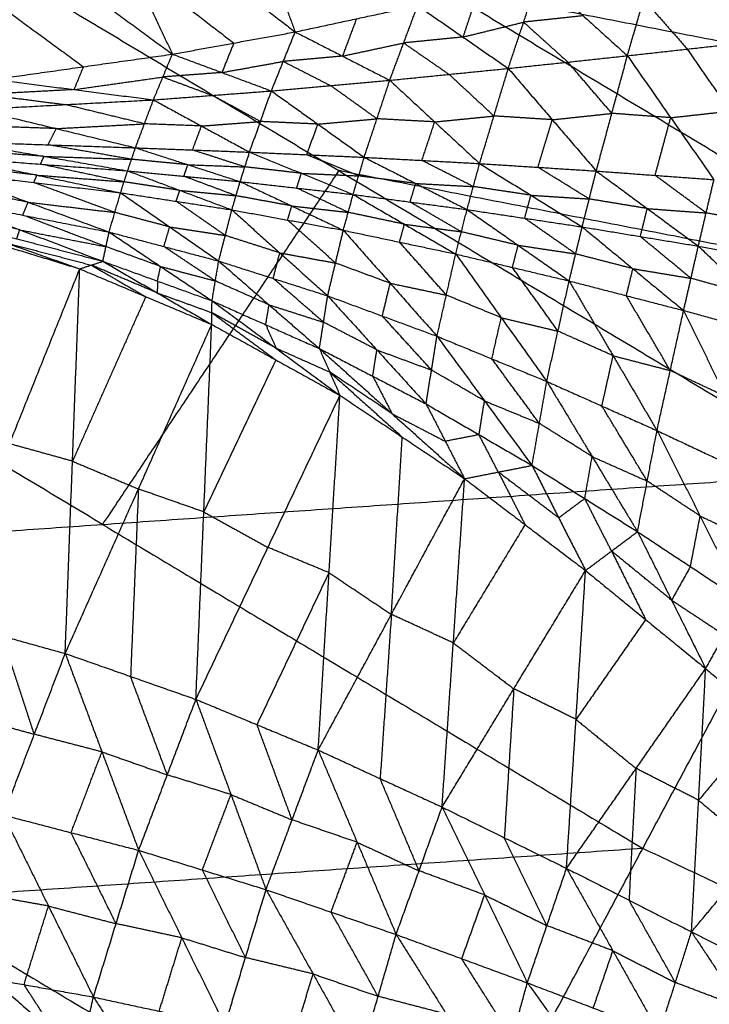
# Model space of a CAD drawing. Header units: millimetres. Extents: x -106 to 110, y -96 to 120.
# Tile 85 of 256: x -48.58 to -43.22, y -74.48 to -66.82. Entities that reach past the tile are written whole.
import ezdxf

# ---------------------------------------------------------------- set-up
doc = ezdxf.new("R2010")
doc.units = ezdxf.units.MM
doc.header["$MEASUREMENT"] = 0
doc.layers.add('Default', color=7, linetype='Continuous', true_color=0x000000)

msp = doc.modelspace()

# ---------------------------------------------------------------- linework, layer by layer
at = {"layer": 'Default'}
for points in [[(-48.2174, -62.9297, 7.9444), (-44.427, -65.2017, 7.9444), (-40.6365, -67.4736, 7.9444)], [(-46.9577, -65.5132, 4.0133), (-46.6989, -66.2142, 5.0219), (-46.4402, -66.9151, 6.0305)], [(-50.0287, -65.6405, 9.1165), (-46.101, -67.9946, 9.1165), (-42.1733, -70.3488, 9.1165)], [(-50.0287, -65.6405, 9.1165), (-45.3326, -66.557, 8.5305), (-40.6365, -67.4736, 7.9444)], [(-48.0699, -65.6596, 4.204), (-47.7329, -66.3738, 5.244), (-47.396, -67.088, 6.284)], [(-48.0699, -65.6596, 4.204), (-47.255, -66.2874, 5.1173), (-46.4402, -66.9151, 6.0305)], [(-49.1795, -65.7817, 4.406), (-48.2877, -66.4349, 5.345), (-47.396, -67.088, 6.284)], [(-43.8537, -67.1002, 4.9018), (-43.7274, -66.6618, 5.0865), (-43.6011, -66.2234, 5.2713)], [(-43.6011, -66.2234, 5.2713), (-43.2611, -66.6099, 4.9336), (-42.9212, -66.9965, 4.5959)], [(-47.7329, -66.3738, 5.244), (-47.3255, -66.6877, 5.7006), (-46.9181, -67.0016, 6.1573)], [(-44.7814, -67.1991, 5.205), (-44.6617, -66.8389, 5.3638), (-44.5421, -66.4787, 5.5226)], [(-44.5421, -66.4787, 5.5226), (-44.1979, -66.7895, 5.2122), (-43.8537, -67.1002, 4.9018)], [(-48.9807, -66.5328, 5.527), (-48.5348, -66.8594, 5.9965), (-48.089, -67.186, 6.466)], [(-45.3326, -66.557, 8.5305), (-43.3688, -67.7341, 8.5305), (-41.4049, -68.9112, 8.5305)], [(-45.0143, -66.5945, 5.6491), (-45.0742, -66.7746, 5.5697), (-45.134, -66.9547, 5.4903)], [(-46.4402, -66.9151, 6.0305), (-45.9634, -66.8127, 5.9031), (-45.4866, -66.7103, 5.7757)], [(-45.704, -67.2911, 5.5048), (-45.5953, -67.0007, 5.6403), (-45.4866, -66.7103, 5.7757)], [(-45.4866, -66.7103, 5.7757), (-45.134, -66.9547, 5.4903), (-44.7814, -67.1991, 5.205)], [(-43.7274, -66.6618, 5.0865), (-43.5574, -66.8551, 4.9177), (-43.3874, -67.0483, 4.7489)], [(-45.9634, -66.8127, 5.9031), (-46.0177, -66.9579, 5.8354), (-46.0721, -67.1031, 5.7677)], [(-44.1979, -66.7895, 5.2122), (-44.4298, -66.8142, 5.288), (-44.6617, -66.8389, 5.3638)], [(-45.134, -66.9547, 5.4903), (-44.8979, -66.8968, 5.427), (-44.6617, -66.8389, 5.3638)], [(-44.6617, -66.8389, 5.3638), (-44.4896, -66.9943, 5.2086), (-44.3175, -67.1497, 5.0534)], [(-47.396, -67.088, 6.284), (-46.9181, -67.0016, 6.1573), (-46.4402, -66.9151, 6.0305)], [(-46.6254, -67.374, 5.8009), (-46.5328, -67.1446, 5.9157), (-46.4402, -66.9151, 6.0305)], [(-46.4402, -66.9151, 6.0305), (-46.0721, -67.1031, 5.7677), (-45.704, -67.2911, 5.5048)], [(-45.134, -66.9547, 5.4903), (-45.3646, -66.9777, 5.5653), (-45.5953, -67.0007, 5.6403)], [(-46.9181, -67.0016, 6.1573), (-46.9644, -67.1163, 6.0998), (-47.0107, -67.231, 6.0424)], [(-46.0721, -67.1031, 5.7677), (-45.8337, -67.0519, 5.704), (-45.5953, -67.0007, 5.6403)], [(-45.5953, -67.0007, 5.6403), (-45.419, -67.1229, 5.4976), (-45.2427, -67.2451, 5.3549)], [(-43.8537, -67.1002, 4.9018), (-43.3874, -67.0483, 4.7489), (-42.9212, -66.9965, 4.5959)], [(-48.7819, -67.284, 6.648), (-48.089, -67.186, 6.466), (-47.396, -67.088, 6.284)], [(-47.5437, -67.4436, 6.0915), (-47.4699, -67.2658, 6.1877), (-47.396, -67.088, 6.284)], [(-47.396, -67.088, 6.284), (-47.0107, -67.231, 6.0424), (-46.6254, -67.374, 5.8009)], [(-46.0721, -67.1031, 5.7677), (-46.3024, -67.1238, 5.8417), (-46.5328, -67.1446, 5.9157)], [(-44.7814, -67.1991, 5.205), (-44.3175, -67.1497, 5.0534), (-43.8537, -67.1002, 4.9018)], [(-44.0962, -67.9975, 4.8371), (-43.975, -67.5489, 4.8694), (-43.8537, -67.1002, 4.9018)], [(-43.8537, -67.1002, 4.9018), (-43.517, -67.5825, 4.7139), (-43.1802, -68.0647, 4.526)], [(-43.0507, -67.5306, 4.561), (-43.2191, -67.2895, 4.6549), (-43.3874, -67.0483, 4.7489)], [(-48.089, -67.186, 6.466), (-48.1259, -67.2749, 6.4179), (-48.1628, -67.3638, 6.3697)], [(-47.0107, -67.231, 6.0424), (-46.7717, -67.1878, 5.9791), (-46.5328, -67.1446, 5.9157)], [(-46.5328, -67.1446, 5.9157), (-46.3487, -67.2385, 5.7843), (-46.1647, -67.3325, 5.6529)], [(-43.975, -67.5489, 4.8694), (-44.1462, -67.3493, 4.9614), (-44.3175, -67.1497, 5.0534)], [(-48.1628, -67.3638, 6.3697), (-47.8163, -67.3148, 6.2787), (-47.4699, -67.2658, 6.1877)], [(-47.0107, -67.231, 6.0424), (-47.2403, -67.2484, 6.1151), (-47.4699, -67.2658, 6.1877)], [(-47.4699, -67.2658, 6.1877), (-47.2772, -67.3373, 6.067), (-47.0845, -67.4088, 5.9462)], [(-45.704, -67.2911, 5.5048), (-45.2427, -67.2451, 5.3549), (-44.7814, -67.1991, 5.205)], [(-44.8928, -67.5692, 5.1744), (-45.0677, -67.4072, 5.2647), (-45.2427, -67.2451, 5.3549)], [(-45.0042, -67.9393, 5.1439), (-44.8928, -67.5692, 5.1744), (-44.7814, -67.1991, 5.205)], [(-44.7814, -67.1991, 5.205), (-44.4388, -67.5983, 5.021), (-44.0962, -67.9975, 4.8371)], [(-48.7819, -67.284, 6.648), (-48.1628, -67.3638, 6.3697), (-47.5437, -67.4436, 6.0915)], [(-46.6254, -67.374, 5.8009), (-46.1647, -67.3325, 5.6529), (-45.704, -67.2911, 5.5048)], [(-45.8035, -67.5909, 5.4757), (-45.9841, -67.4617, 5.5643), (-46.1647, -67.3325, 5.6529)], [(-45.903, -67.8906, 5.4466), (-45.8035, -67.5909, 5.4757), (-45.704, -67.2911, 5.5048)], [(-45.704, -67.2911, 5.5048), (-45.3541, -67.6152, 5.3244), (-45.0042, -67.9393, 5.1439)], [(-48.1628, -67.3638, 6.3697), (-48.5062, -67.3822, 6.4766), (-48.8496, -67.4007, 6.5834)], [(-48.8496, -67.4007, 6.5834), (-48.54, -67.4406, 6.4443), (-48.2305, -67.4805, 6.3052)], [(-47.5437, -67.4436, 6.0915), (-47.0845, -67.4088, 5.9462), (-46.6254, -67.374, 5.8009)], [(-46.7104, -67.6122, 5.7729), (-46.8975, -67.5105, 5.8596), (-47.0845, -67.4088, 5.9462)], [(-46.7954, -67.8505, 5.745), (-46.7104, -67.6122, 5.7729), (-46.6254, -67.374, 5.8009)], [(-46.6254, -67.374, 5.8009), (-46.2642, -67.6323, 5.6238), (-45.903, -67.8906, 5.4466)], [(-48.9172, -67.5175, 6.5189), (-48.2305, -67.4805, 6.3052), (-47.5437, -67.4436, 6.0915)], [(-47.6137, -67.6301, 6.0652), (-47.9221, -67.5553, 6.1852), (-48.2305, -67.4805, 6.3052)], [(-47.6836, -67.8167, 6.0388), (-47.6137, -67.6301, 6.0652), (-47.5437, -67.4436, 6.0915)], [(-47.5437, -67.4436, 6.0915), (-47.1696, -67.647, 5.9182), (-46.7954, -67.8505, 5.745)], [(-48.9172, -67.5175, 6.5189), (-48.3004, -67.6671, 6.2789), (-47.6836, -67.8167, 6.0388)], [(-45.3541, -67.6152, 5.3244), (-45.1234, -67.5922, 5.2494), (-44.8928, -67.5692, 5.1744)], [(-44.4388, -67.5983, 5.021), (-44.6658, -67.5838, 5.0977), (-44.8928, -67.5692, 5.1744)], [(-44.4388, -67.5983, 5.021), (-44.2069, -67.5736, 4.9452), (-43.975, -67.5489, 4.8694)], [(-43.517, -67.5825, 4.7139), (-43.746, -67.5657, 4.7917), (-43.975, -67.5489, 4.8694)], [(-43.517, -67.5825, 4.7139), (-43.2838, -67.5565, 4.6374), (-43.0507, -67.5306, 4.561)], [(-48.3004, -67.6671, 6.2789), (-48.6409, -67.6555, 6.39), (-48.9813, -67.6439, 6.5011)], [(-48.3004, -67.6671, 6.2789), (-47.957, -67.6486, 6.172), (-47.6137, -67.6301, 6.0652)], [(-47.1696, -67.647, 5.9182), (-47.3916, -67.6386, 5.9917), (-47.6137, -67.6301, 6.0652)], [(-47.2395, -67.8336, 5.8919), (-47.2045, -67.7403, 5.9051), (-47.1696, -67.647, 5.9182)], [(-47.1696, -67.647, 5.9182), (-46.94, -67.6296, 5.8456), (-46.7104, -67.6122, 5.7729)], [(-46.2642, -67.6323, 5.6238), (-46.4873, -67.6222, 5.6984), (-46.7104, -67.6122, 5.7729)], [(-46.3492, -67.8705, 5.5958), (-46.3067, -67.7514, 5.6098), (-46.2642, -67.6323, 5.6238)], [(-46.2642, -67.6323, 5.6238), (-46.0338, -67.6116, 5.5498), (-45.8035, -67.5909, 5.4757)], [(-45.3541, -67.6152, 5.3244), (-45.5788, -67.603, 5.4001), (-45.8035, -67.5909, 5.4757)], [(-45.4536, -67.915, 5.2953), (-45.4038, -67.7651, 5.3098), (-45.3541, -67.6152, 5.3244)], [(-44.5502, -67.9684, 4.9905), (-44.4945, -67.7834, 5.0057), (-44.4388, -67.5983, 5.021)], [(-43.6382, -68.0311, 4.6815), (-43.5776, -67.8068, 4.6977), (-43.517, -67.5825, 4.7139)], [(-48.3645, -67.7935, 6.2611), (-48.3325, -67.7303, 6.27), (-48.3004, -67.6671, 6.2789)], [(-49.0454, -67.7703, 6.4833), (-48.3951, -67.8832, 6.2771), (-47.7448, -67.996, 6.0708)], [(-49.0454, -67.7703, 6.4833), (-48.3645, -67.7935, 6.2611), (-47.6836, -67.8167, 6.0388)], [(-47.7142, -67.9063, 6.0548), (-48.0393, -67.8499, 6.158), (-48.3645, -67.7935, 6.2611)], [(-48.3951, -67.8832, 6.2771), (-48.7342, -67.8572, 6.3864), (-49.0734, -67.8312, 6.4956)], [(-48.4231, -67.9441, 6.2894), (-48.4091, -67.9136, 6.2832), (-48.3951, -67.8832, 6.2771)], [(-48.3951, -67.8832, 6.2771), (-48.0546, -67.8948, 6.166), (-47.7142, -67.9063, 6.0548)], [(-47.7448, -67.996, 6.0708), (-47.7142, -67.9063, 6.0548), (-47.6836, -67.8167, 6.0388)], [(-47.6836, -67.8167, 6.0388), (-47.276, -67.9483, 5.9127), (-46.8685, -68.0799, 5.7866)], [(-47.6836, -67.8167, 6.0388), (-47.2395, -67.8336, 5.8919), (-46.7954, -67.8505, 5.745)], [(-46.8319, -67.9652, 5.7658), (-47.0357, -67.8994, 5.8289), (-47.2395, -67.8336, 5.8919)], [(-46.8685, -68.0799, 5.7866), (-46.8319, -67.9652, 5.7658), (-46.7954, -67.8505, 5.745)], [(-46.7954, -67.8505, 5.745), (-46.3921, -68.0152, 5.6225), (-45.9889, -68.1799, 5.5001)], [(-46.7954, -67.8505, 5.745), (-46.3492, -67.8705, 5.5958), (-45.903, -67.8906, 5.4466)], [(-45.9459, -68.0352, 5.4734), (-46.1476, -67.9529, 5.5346), (-46.3492, -67.8705, 5.5958)], [(-48.4505, -68.0295, 6.3206), (-48.7885, -67.9897, 6.4259), (-49.1265, -67.9499, 6.5312)], [(-49.1014, -67.8922, 6.508), (-48.4505, -68.0295, 6.3206), (-47.7996, -68.1668, 6.1331)], [(-49.1014, -67.8922, 6.508), (-48.4231, -67.9441, 6.2894), (-47.7448, -67.996, 6.0708)], [(-47.7722, -68.0814, 6.102), (-48.0976, -68.0127, 6.1957), (-48.4231, -67.9441, 6.2894)], [(-47.276, -67.9483, 5.9127), (-47.4951, -67.9273, 5.9838), (-47.7142, -67.9063, 6.0548)], [(-47.3066, -68.0379, 5.9287), (-47.2913, -67.9931, 5.9207), (-47.276, -67.9483, 5.9127)], [(-47.276, -67.9483, 5.9127), (-47.054, -67.9567, 5.8393), (-46.8319, -67.9652, 5.7658)], [(-45.9889, -68.1799, 5.5001), (-45.9459, -68.0352, 5.4734), (-45.903, -67.8906, 5.4466)], [(-45.903, -67.8906, 5.4466), (-45.5025, -68.094, 5.3286), (-45.102, -68.2974, 5.2106)], [(-45.903, -67.8906, 5.4466), (-45.4536, -67.915, 5.2953), (-45.0042, -67.9393, 5.1439)], [(-45.0531, -68.1184, 5.1772), (-45.2533, -68.0167, 5.2362), (-45.4536, -67.915, 5.2953)], [(-45.102, -68.2974, 5.2106), (-45.0531, -68.1184, 5.1772), (-45.0042, -67.9393, 5.1439)], [(-45.0042, -67.9393, 5.1439), (-44.605, -68.1857, 5.031), (-44.2059, -68.4321, 4.9181)], [(-45.0042, -67.9393, 5.1439), (-44.5502, -67.9684, 4.9905), (-44.0962, -67.9975, 4.8371)], [(-49.1515, -68.0076, 6.5543), (-48.5201, -68.24, 6.4401), (-47.8886, -68.4724, 6.3259)], [(-49.1515, -68.0076, 6.5543), (-48.4755, -68.0872, 6.3437), (-47.7996, -68.1668, 6.1331)], [(-48.4755, -68.0872, 6.3437), (-48.463, -68.0583, 6.3321), (-48.4505, -68.0295, 6.3206)], [(-48.4505, -68.0295, 6.3206), (-48.1113, -68.0554, 6.2113), (-47.7722, -68.0814, 6.102)], [(-46.101, -67.9946, 9.1165), (-47.0207, -69.3711, 9.8417), (-47.9404, -70.7475, 10.5669)], [(-47.7996, -68.1668, 6.1331), (-47.7722, -68.0814, 6.102), (-47.7448, -67.996, 6.0708)], [(-47.7448, -67.996, 6.0708), (-47.339, -68.1477, 5.9677), (-46.9331, -68.2995, 5.8647)], [(-47.7448, -67.996, 6.0708), (-47.3066, -68.0379, 5.9287), (-46.8685, -68.0799, 5.7866)], [(-46.9008, -68.1897, 5.8256), (-47.1037, -68.1138, 5.8772), (-47.3066, -68.0379, 5.9287)], [(-46.3921, -68.0152, 5.6225), (-46.612, -67.9902, 5.6942), (-46.8319, -67.9652, 5.7658)], [(-46.4287, -68.1299, 5.6434), (-46.4104, -68.0725, 5.633), (-46.3921, -68.0152, 5.6225)], [(-46.3921, -68.0152, 5.6225), (-46.169, -68.0252, 5.548), (-45.9459, -68.0352, 5.4734)], [(-41.4049, -68.9112, 8.5305), (-43.753, -68.4529, 8.8235), (-46.101, -67.9946, 9.1165)], [(-45.5025, -68.094, 5.3286), (-45.7242, -68.0646, 5.401), (-45.9459, -68.0352, 5.4734)], [(-44.151, -68.2148, 4.8776), (-44.3506, -68.0916, 4.934), (-44.5502, -67.9684, 4.9905)], [(-44.2059, -68.4321, 4.9181), (-44.151, -68.2148, 4.8776), (-44.0962, -67.9975, 4.8371)], [(-44.0962, -67.9975, 4.8371), (-43.6988, -68.2897, 4.7295), (-43.3015, -68.582, 4.6219)], [(-44.0962, -67.9975, 4.8371), (-43.6382, -68.0311, 4.6815), (-43.1802, -68.0647, 4.526)], [(-43.2409, -68.3234, 4.574), (-43.4395, -68.1772, 4.6278), (-43.6382, -68.0311, 4.6815)], [(-48.5201, -68.24, 6.4401), (-48.856, -68.1744, 6.5319), (-49.192, -68.1087, 6.6237)], [(-47.8441, -68.3196, 6.2295), (-48.1598, -68.2034, 6.2866), (-48.4755, -68.0872, 6.3437)], [(-47.339, -68.1477, 5.9677), (-47.5556, -68.1146, 6.0349), (-47.7722, -68.0814, 6.102)], [(-46.9331, -68.2995, 5.8647), (-46.9008, -68.1897, 5.8256), (-46.8685, -68.0799, 5.7866)], [(-46.8685, -68.0799, 5.7866), (-46.4668, -68.269, 5.6918), (-46.0652, -68.4582, 5.597)], [(-46.8685, -68.0799, 5.7866), (-46.4287, -68.1299, 5.6434), (-45.9889, -68.1799, 5.5001)], [(-45.5455, -68.2386, 5.3554), (-45.524, -68.1663, 5.342), (-45.5025, -68.094, 5.3286)], [(-45.5025, -68.094, 5.3286), (-45.2778, -68.1062, 5.2529), (-45.0531, -68.1184, 5.1772)], [(-43.3015, -68.582, 4.6219), (-43.2409, -68.3234, 4.574), (-43.1802, -68.0647, 4.526)], [(-47.8886, -68.4724, 6.3259), (-47.8441, -68.3196, 6.2295), (-47.7996, -68.1668, 6.1331)], [(-47.7996, -68.1668, 6.1331), (-47.4175, -68.4324, 6.1186), (-47.0355, -68.698, 6.1041)], [(-47.7996, -68.1668, 6.1331), (-47.3664, -68.2332, 5.9989), (-46.9331, -68.2995, 5.8647)], [(-47.3664, -68.2332, 5.9989), (-47.3527, -68.1905, 5.9833), (-47.339, -68.1477, 5.9677)], [(-47.339, -68.1477, 5.9677), (-47.1199, -68.1687, 5.8967), (-46.9008, -68.1897, 5.8256)], [(-46.4668, -68.269, 5.6918), (-46.6838, -68.2294, 5.7587), (-46.9008, -68.1897, 5.8256)], [(-46.0271, -68.319, 5.5486), (-46.2279, -68.2244, 5.596), (-46.4287, -68.1299, 5.6434)], [(-46.0652, -68.4582, 5.597), (-46.0271, -68.319, 5.5486), (-45.9889, -68.1799, 5.5001)], [(-45.9889, -68.1799, 5.5001), (-45.5896, -68.4115, 5.4144), (-45.1904, -68.6431, 5.3286)], [(-45.9889, -68.1799, 5.5001), (-45.5455, -68.2386, 5.3554), (-45.102, -68.2974, 5.2106)], [(-44.605, -68.1857, 5.031), (-44.829, -68.152, 5.1041), (-45.0531, -68.1184, 5.1772)], [(-44.6539, -68.3647, 5.0644), (-44.6295, -68.2752, 5.0477), (-44.605, -68.1857, 5.031)], [(-44.605, -68.1857, 5.031), (-44.378, -68.2003, 4.9543), (-44.151, -68.2148, 4.8776)], [(-49.2324, -68.2098, 6.6931), (-48.5849, -68.4549, 6.6587), (-47.9374, -68.6999, 6.6244)], [(-49.2324, -68.2098, 6.6931), (-48.5605, -68.3411, 6.5095), (-47.8886, -68.4724, 6.3259)], [(-48.5605, -68.3411, 6.5095), (-48.5403, -68.2906, 6.4748), (-48.5201, -68.24, 6.4401)], [(-48.5201, -68.24, 6.4401), (-48.1821, -68.2798, 6.3348), (-47.8441, -68.3196, 6.2295)], [(-46.9843, -68.4988, 5.9844), (-47.1753, -68.366, 5.9917), (-47.3664, -68.2332, 5.9989)], [(-46.4992, -68.3788, 5.7308), (-46.483, -68.3239, 5.7113), (-46.4668, -68.269, 5.6918)], [(-46.4668, -68.269, 5.6918), (-46.247, -68.294, 5.6202), (-46.0271, -68.319, 5.5486)], [(-45.1462, -68.4703, 5.2696), (-45.3458, -68.3545, 5.3125), (-45.5455, -68.2386, 5.3554)], [(-43.6988, -68.2897, 4.7295), (-43.9249, -68.2523, 4.8035), (-44.151, -68.2148, 4.8776)], [(-48.5849, -68.4549, 6.6587), (-48.9199, -68.3672, 6.7284), (-49.2548, -68.2795, 6.798)], [(-47.913, -68.5862, 6.4752), (-48.2368, -68.4637, 6.4923), (-48.5605, -68.3411, 6.5095)], [(-47.4175, -68.4324, 6.1186), (-47.6308, -68.376, 6.1741), (-47.8441, -68.3196, 6.2295)], [(-47.0355, -68.698, 6.1041), (-46.9843, -68.4988, 5.9844), (-46.9331, -68.2995, 5.8647)], [(-46.9331, -68.2995, 5.8647), (-46.5602, -68.6342, 5.8783), (-46.1872, -68.969, 5.8919)], [(-46.9331, -68.2995, 5.8647), (-46.4992, -68.3788, 5.7308), (-46.0652, -68.4582, 5.597)], [(-45.5896, -68.4115, 5.4144), (-45.8083, -68.3653, 5.4815), (-46.0271, -68.319, 5.5486)], [(-45.1904, -68.6431, 5.3286), (-45.1462, -68.4703, 5.2696), (-45.102, -68.2974, 5.2106)], [(-45.102, -68.2974, 5.2106), (-44.7046, -68.575, 5.1349), (-44.3071, -68.8525, 5.0593)], [(-45.102, -68.2974, 5.2106), (-44.6539, -68.3647, 5.0644), (-44.2059, -68.4321, 4.9181)], [(-43.7537, -68.507, 4.77), (-43.7263, -68.3984, 4.7498), (-43.6988, -68.2897, 4.7295)], [(-43.6988, -68.2897, 4.7295), (-43.4698, -68.3066, 4.6517), (-43.2409, -68.3234, 4.574)], [(-42.7853, -68.4046, 4.4238), (-43.0131, -68.364, 4.4989), (-43.2409, -68.3234, 4.574)], [(-47.9404, -70.7475, 10.5669), (-49.9042, -69.5704, 10.5669), (-51.8681, -68.3933, 10.5669)], [(-49.2772, -68.3492, 6.9029), (-48.6972, -68.5541, 6.962), (-48.1173, -68.759, 7.0211)], [(-49.2772, -68.3492, 6.9029), (-48.6073, -68.5246, 6.7636), (-47.9374, -68.6999, 6.6244)], [(-46.1262, -68.7136, 5.7444), (-46.3127, -68.5462, 5.7376), (-46.4992, -68.3788, 5.7308)], [(-45.6278, -68.5507, 5.4628), (-45.6087, -68.4811, 5.4386), (-45.5896, -68.4115, 5.4144)], [(-45.5896, -68.4115, 5.4144), (-45.3679, -68.4409, 5.342), (-45.1462, -68.4703, 5.2696)], [(-44.2565, -68.6423, 4.9887), (-44.4552, -68.5035, 5.0265), (-44.6539, -68.3647, 5.0644)], [(-49.1591, -68.4407, 7.1419), (-48.6382, -68.5998, 7.0815), (-48.1173, -68.759, 7.0211)], [(-48.6073, -68.5246, 6.7636), (-48.5961, -68.4897, 6.7112), (-48.5849, -68.4549, 6.6587)], [(-48.5849, -68.4549, 6.6587), (-48.249, -68.5205, 6.5669), (-47.913, -68.5862, 6.4752)], [(-47.9374, -68.6999, 6.6244), (-47.913, -68.5862, 6.4752), (-47.8886, -68.4724, 6.3259)], [(-47.8886, -68.4724, 6.3259), (-47.488, -68.7401, 6.3996), (-47.0874, -69.0077, 6.4733)], [(-47.8886, -68.4724, 6.3259), (-47.4621, -68.5852, 6.215), (-47.0355, -68.698, 6.1041)], [(-47.4621, -68.5852, 6.215), (-47.4398, -68.5088, 6.1668), (-47.4175, -68.4324, 6.1186)], [(-47.4175, -68.4324, 6.1186), (-47.2009, -68.4656, 6.0515), (-46.9843, -68.4988, 5.9844)], [(-46.5602, -68.6342, 5.8783), (-46.7723, -68.5665, 5.9313), (-46.9843, -68.4988, 5.9844)], [(-46.1872, -68.969, 5.8919), (-46.1262, -68.7136, 5.7444), (-46.0652, -68.4582, 5.597)], [(-46.0652, -68.4582, 5.597), (-45.7007, -68.8707, 5.6418), (-45.3361, -69.2831, 5.6865)], [(-46.0652, -68.4582, 5.597), (-45.6278, -68.5507, 5.4628), (-45.1904, -68.6431, 5.3286)], [(-44.7046, -68.575, 5.1349), (-44.9254, -68.5226, 5.2023), (-45.1462, -68.4703, 5.2696)], [(-44.3071, -68.8525, 5.0593), (-44.2565, -68.6423, 4.9887), (-44.2059, -68.4321, 4.9181)], [(-44.2059, -68.4321, 4.9181), (-43.8111, -68.7574, 4.8529), (-43.4164, -69.0828, 4.7876)], [(-44.2059, -68.4321, 4.9181), (-43.7537, -68.507, 4.77), (-43.3015, -68.582, 4.6219)], [(-48.6972, -68.5541, 6.962), (-48.3623, -68.6418, 6.8924), (-48.0274, -68.7295, 6.8227)], [(-45.2633, -68.9631, 5.5076), (-45.4455, -68.7569, 5.4852), (-45.6278, -68.5507, 5.4628)], [(-44.7488, -68.7478, 5.194), (-44.7267, -68.6614, 5.1645), (-44.7046, -68.575, 5.1349)], [(-44.7046, -68.575, 5.1349), (-44.4805, -68.6086, 5.0618), (-44.2565, -68.6423, 4.9887)], [(-43.3589, -68.8324, 4.7048), (-43.5563, -68.6697, 4.7374), (-43.7537, -68.507, 4.77)], [(-47.488, -68.7401, 6.3996), (-47.7005, -68.6631, 6.4374), (-47.913, -68.5862, 6.4752)], [(-47.0615, -68.8529, 6.2887), (-47.2618, -68.7191, 6.2519), (-47.4621, -68.5852, 6.215)], [(-46.6114, -68.8335, 5.998), (-46.5858, -68.7339, 5.9382), (-46.5602, -68.6342, 5.8783)], [(-46.5602, -68.6342, 5.8783), (-46.3432, -68.6739, 5.8114), (-46.1262, -68.7136, 5.7444)], [(-45.3361, -69.2831, 5.6865), (-45.2633, -68.9631, 5.5076), (-45.1904, -68.6431, 5.3286)], [(-45.1904, -68.6431, 5.3286), (-44.8359, -69.139, 5.4075), (-44.4815, -69.6349, 5.4864)], [(-45.1904, -68.6431, 5.3286), (-44.7488, -68.7478, 5.194), (-44.3071, -68.8525, 5.0593)], [(-43.8111, -68.7574, 4.8529), (-44.0338, -68.6999, 4.9208), (-44.2565, -68.6423, 4.9887)], [(-43.4164, -69.0828, 4.7876), (-43.3589, -68.8324, 4.7048), (-43.3015, -68.582, 4.6219)], [(-43.3015, -68.582, 4.6219), (-42.91, -68.9559, 4.5671), (-42.5185, -69.3298, 4.5123)], [(-43.3015, -68.582, 4.6219), (-42.8459, -68.6632, 4.4717), (-42.3904, -68.7444, 4.3215)], [(-48.1173, -68.759, 7.0211), (-48.0274, -68.7295, 6.8227), (-47.9374, -68.6999, 6.6244)], [(-47.9374, -68.6999, 6.6244), (-47.5138, -68.9458, 6.7876), (-47.0901, -69.1917, 6.9508)], [(-47.9374, -68.6999, 6.6244), (-47.5124, -68.8538, 6.5489), (-47.0874, -69.0077, 6.4733)], [(-47.0874, -69.0077, 6.4733), (-47.0615, -68.8529, 6.2887), (-47.0355, -68.698, 6.1041)], [(-47.0355, -68.698, 6.1041), (-46.6436, -69.0387, 6.2243), (-46.2516, -69.3794, 6.3445)], [(-47.0355, -68.698, 6.1041), (-46.6114, -68.8335, 5.998), (-46.1872, -68.969, 5.8919)], [(-45.7007, -68.8707, 5.6418), (-45.9134, -68.7921, 5.6931), (-46.1262, -68.7136, 5.7444)], [(-49.2106, -71.4807, 6.5491), (-48.6639, -70.1198, 6.7851), (-48.1173, -68.759, 7.0211)], [(-48.2306, -71.7519, 6.5067), (-48.1739, -70.2555, 6.7639), (-48.1173, -68.759, 7.0211)], [(-48.1173, -68.759, 7.0211), (-47.6037, -68.9753, 6.9859), (-47.0901, -69.1917, 6.9508)], [(-48.0274, -68.7295, 6.8227), (-47.8155, -68.8524, 6.9043), (-47.6037, -68.9753, 6.9859)], [(-47.5138, -68.9458, 6.7876), (-47.7706, -68.8376, 6.8052), (-48.0274, -68.7295, 6.8227)], [(-47.5124, -68.8538, 6.5489), (-47.5002, -68.797, 6.4743), (-47.488, -68.7401, 6.3996)], [(-47.488, -68.7401, 6.3996), (-47.2747, -68.7965, 6.3442), (-47.0615, -68.8529, 6.2887)], [(-44.3943, -69.2437, 5.2729), (-44.5715, -68.9958, 5.2334), (-44.7488, -68.7478, 5.194)], [(-43.8618, -68.9676, 4.9234), (-43.8364, -68.8625, 4.8882), (-43.8111, -68.7574, 4.8529)], [(-43.8111, -68.7574, 4.8529), (-43.585, -68.7949, 4.7788), (-43.3589, -68.8324, 4.7048)], [(-47.5124, -68.8538, 6.5489), (-47.5131, -68.8998, 6.6682), (-47.5138, -68.9458, 6.7876)], [(-46.6436, -69.0387, 6.2243), (-46.8525, -68.9458, 6.2565), (-47.0615, -68.8529, 6.2887)], [(-46.2194, -69.1742, 6.1182), (-46.4154, -69.0038, 6.0581), (-46.6114, -68.8335, 5.998)], [(-45.7617, -69.1261, 5.7892), (-45.7312, -68.9984, 5.7155), (-45.7007, -68.8707, 5.6418)], [(-45.7007, -68.8707, 5.6418), (-45.482, -68.9169, 5.5747), (-45.2633, -68.9631, 5.5076)], [(-44.4815, -69.6349, 5.4864), (-44.3943, -69.2437, 5.2729), (-44.3071, -68.8525, 5.0593)], [(-44.3071, -68.8525, 5.0593), (-43.9653, -69.4348, 5.1741), (-43.6235, -70.0171, 5.2889)], [(-44.3071, -68.8525, 5.0593), (-43.8618, -68.9676, 4.9234), (-43.4164, -69.0828, 4.7876)], [(-42.91, -68.9559, 4.5671), (-43.1345, -68.8941, 4.6359), (-43.3589, -68.8324, 4.7048)], [(-47.5138, -68.9458, 6.7876), (-47.3013, -69.0228, 6.7498), (-47.0888, -69.0997, 6.7121)], [(-47.6037, -68.9753, 6.9859), (-47.8888, -69.6154, 6.8749), (-48.1739, -70.2555, 6.7639)], [(-47.0901, -69.1917, 6.9508), (-47.0888, -69.0997, 6.7121), (-47.0874, -69.0077, 6.4733)], [(-47.0874, -69.0077, 6.4733), (-46.6695, -69.1936, 6.4089), (-46.2516, -69.3794, 6.3445)], [(-47.0874, -69.0077, 6.4733), (-46.5896, -69.3754, 6.7045), (-46.0918, -69.7431, 6.9357)], [(-46.2516, -69.3794, 6.3445), (-46.2194, -69.1742, 6.1182), (-46.1872, -68.969, 5.8919)], [(-46.1872, -68.969, 5.8919), (-45.8043, -69.3894, 6.063), (-45.4214, -69.8099, 6.2341)], [(-46.1872, -68.969, 5.8919), (-45.7617, -69.1261, 5.7892), (-45.3361, -69.2831, 5.6865)], [(-44.8359, -69.139, 5.4075), (-45.0496, -69.0511, 5.4576), (-45.2633, -68.9631, 5.5076)], [(-43.5199, -69.5499, 5.0383), (-43.6908, -69.2588, 4.9809), (-43.8618, -68.9676, 4.9234)], [(-47.0888, -69.0997, 6.7121), (-46.8399, -69.2836, 6.8277), (-46.591, -69.4674, 6.9432)], [(-46.5896, -69.3754, 6.7045), (-46.8392, -69.2376, 6.7083), (-47.0888, -69.0997, 6.7121)], [(-46.6695, -69.1936, 6.4089), (-46.6565, -69.1161, 6.3166), (-46.6436, -69.0387, 6.2243)], [(-46.6436, -69.0387, 6.2243), (-46.4315, -69.1064, 6.1713), (-46.2194, -69.1742, 6.1182)], [(-43.6235, -70.0171, 5.2889), (-43.5199, -69.5499, 5.0383), (-43.4164, -69.0828, 4.7876)], [(-43.4164, -69.0828, 4.7876), (-43.0879, -69.7528, 4.9394), (-42.7595, -70.4229, 5.0912)], [(-43.4164, -69.0828, 4.7876), (-42.9675, -69.2063, 4.6499), (-42.5185, -69.3298, 4.5123)], [(-45.8043, -69.3894, 6.063), (-46.0118, -69.2818, 6.0906), (-46.2194, -69.1742, 6.1182)], [(-45.3787, -69.5465, 5.9603), (-45.5702, -69.3363, 5.8748), (-45.7617, -69.1261, 5.7892)], [(-44.9088, -69.459, 5.5865), (-44.8724, -69.299, 5.497), (-44.8359, -69.139, 5.4075)], [(-44.8359, -69.139, 5.4075), (-44.6151, -69.1914, 5.3402), (-44.3943, -69.2437, 5.2729)], [(-48.2306, -71.7519, 6.5067), (-47.6604, -70.4718, 6.7288), (-47.0901, -69.1917, 6.9508)], [(-47.2129, -72.1092, 6.5082), (-47.1515, -70.6504, 6.7295), (-47.0901, -69.1917, 6.9508)], [(-47.0901, -69.1917, 6.9508), (-46.591, -69.4674, 6.9432), (-46.0918, -69.7431, 6.9357)], [(-46.6695, -69.1936, 6.4089), (-46.6295, -69.2845, 6.5567), (-46.5896, -69.3754, 6.7045)], [(-43.9653, -69.4348, 5.1741), (-44.1798, -69.3393, 5.2235), (-44.3943, -69.2437, 5.2729)], [(-45.4214, -69.8099, 6.2341), (-45.3787, -69.5465, 5.9603), (-45.3361, -69.2831, 5.6865)], [(-45.3361, -69.2831, 5.6865), (-44.9662, -69.7859, 5.9126), (-44.5963, -70.2886, 6.1387)], [(-45.3361, -69.2831, 5.6865), (-44.9088, -69.459, 5.5865), (-44.4815, -69.6349, 5.4864)], [(-46.5896, -69.3754, 6.7045), (-46.3806, -69.4684, 6.6723), (-46.1717, -69.5613, 6.6401)], [(-46.2516, -69.3794, 6.3445), (-46.1717, -69.5613, 6.6401), (-46.0918, -69.7431, 6.9357)], [(-46.2516, -69.3794, 6.3445), (-45.8365, -69.5946, 6.2893), (-45.4214, -69.8099, 6.2341)], [(-46.2516, -69.3794, 6.3445), (-45.6865, -69.8856, 6.6563), (-45.1214, -70.3918, 6.968)], [(-45.8365, -69.5946, 6.2893), (-45.8204, -69.492, 6.1762), (-45.8043, -69.3894, 6.063)], [(-45.8043, -69.3894, 6.063), (-45.5915, -69.468, 6.0117), (-45.3787, -69.5465, 5.9603)], [(-46.591, -69.4674, 6.9432), (-46.8712, -70.0589, 6.8364), (-47.1515, -70.6504, 6.7295)], [(-44.5389, -69.9618, 5.8126), (-44.7238, -69.7104, 5.6995), (-44.9088, -69.459, 5.5865)], [(-44.0525, -69.826, 5.3877), (-44.0089, -69.6304, 5.2809), (-43.9653, -69.4348, 5.1741)], [(-43.9653, -69.4348, 5.1741), (-43.7426, -69.4924, 5.1062), (-43.5199, -69.5499, 5.0383)], [(-46.1717, -69.5613, 6.6401), (-45.8891, -69.8144, 6.796), (-45.6066, -70.0675, 6.9518)], [(-45.6865, -69.8856, 6.6563), (-45.9291, -69.7234, 6.6482), (-46.1717, -69.5613, 6.6401)], [(-44.9662, -69.7859, 5.9126), (-45.1725, -69.6662, 5.9365), (-45.3787, -69.5465, 5.9603)], [(-43.0879, -69.7528, 4.9394), (-43.3039, -69.6514, 4.9888), (-43.5199, -69.5499, 5.0383)], [(-45.8365, -69.5946, 6.2893), (-45.7615, -69.7401, 6.4728), (-45.6865, -69.8856, 6.6563)], [(-44.5963, -70.2886, 6.1387), (-44.5389, -69.9618, 5.8126), (-44.4815, -69.6349, 5.4864)], [(-44.4815, -69.6349, 5.4864), (-44.1283, -70.2195, 5.7702), (-43.7752, -70.804, 6.054)], [(-44.4815, -69.6349, 5.4864), (-44.0525, -69.826, 5.3877), (-43.6235, -70.0171, 5.2889)], [(-47.2129, -72.1092, 6.5082), (-46.6523, -70.9262, 6.7219), (-46.0918, -69.7431, 6.9357)], [(-46.2613, -72.5035, 6.5476), (-46.1765, -71.1233, 6.7416), (-46.0918, -69.7431, 6.9357)], [(-46.0918, -69.7431, 6.9357), (-45.6066, -70.0675, 6.9518), (-45.1214, -70.3918, 6.968)], [(-45.0088, -70.0492, 6.1864), (-44.9875, -69.9176, 6.0495), (-44.9662, -69.7859, 5.9126)], [(-44.9662, -69.7859, 5.9126), (-44.7525, -69.8738, 5.8626), (-44.5389, -69.9618, 5.8126)], [(-45.4214, -69.8099, 6.2341), (-45.2714, -70.1008, 6.6011), (-45.1214, -70.3918, 6.968)], [(-45.4214, -69.8099, 6.2341), (-45.0088, -70.0492, 6.1864), (-44.5963, -70.2886, 6.1387)], [(-43.6993, -70.4106, 5.6715), (-43.8759, -70.1183, 5.5296), (-44.0525, -69.826, 5.3877)], [(-45.6865, -69.8856, 6.6563), (-45.4789, -69.9932, 6.6287), (-45.2714, -70.1008, 6.6011)], [(-44.1283, -70.2195, 5.7702), (-44.3336, -70.0906, 5.7914), (-44.5389, -69.9618, 5.8126)], [(-43.7752, -70.804, 6.054), (-43.6993, -70.4106, 5.6715), (-43.6235, -70.0171, 5.2889)], [(-43.6235, -70.0171, 5.2889), (-43.2875, -70.6821, 5.6323), (-42.9515, -71.3472, 5.9756)], [(-43.6235, -70.0171, 5.2889), (-43.1915, -70.22, 5.1901), (-42.7595, -70.4229, 5.0912)], [(-45.6913, -71.4476, 6.7578), (-45.6489, -70.7576, 6.8548), (-45.6066, -70.0675, 6.9518)], [(-45.0088, -70.0492, 6.1864), (-45.1401, -70.075, 6.3937), (-45.2714, -70.1008, 6.6011)], [(-44.8588, -70.3402, 6.5534), (-44.9338, -70.1947, 6.3699), (-45.0088, -70.0492, 6.1864)], [(-48.1739, -70.2555, 6.7639), (-48.4189, -70.1877, 6.7745), (-48.6639, -70.1198, 6.7851)], [(-48.1739, -70.2555, 6.7639), (-47.9172, -70.3636, 6.7463), (-47.6604, -70.4718, 6.7288)], [(-44.1857, -70.5463, 6.0963), (-44.157, -70.3829, 5.9333), (-44.1283, -70.2195, 5.7702)], [(-44.1283, -70.2195, 5.7702), (-43.9138, -70.315, 5.7208), (-43.6993, -70.4106, 5.6715)], [(-45.1214, -70.3918, 6.968), (-44.8588, -70.3402, 6.5534), (-44.5963, -70.2886, 6.1387)], [(-44.5963, -70.2886, 6.1387), (-44.388, -70.6973, 6.5879), (-44.1798, -71.1059, 7.0371)], [(-44.5963, -70.2886, 6.1387), (-44.1857, -70.5463, 6.0963), (-43.7752, -70.804, 6.054)], [(-53.7075, -71.1461, 12.0172), (-47.9404, -70.7475, 10.5669), (-42.1733, -70.3488, 9.1165)], [(-46.2613, -72.5035, 6.5476), (-45.6913, -71.4476, 6.7578), (-45.1214, -70.3918, 6.968)], [(-45.2966, -72.9473, 6.6196), (-45.209, -71.6696, 6.7938), (-45.1214, -70.3918, 6.968)], [(-45.2947, -76.1885, 12.0172), (-43.734, -73.2687, 10.5669), (-42.1733, -70.3488, 9.1165)], [(-45.1214, -70.3918, 6.968), (-44.6506, -70.7489, 7.0026), (-44.1798, -71.1059, 7.0371)], [(-44.8588, -70.3402, 6.5534), (-44.7547, -70.5445, 6.778), (-44.6506, -70.7489, 7.0026)], [(-44.388, -70.6973, 6.5879), (-44.6234, -70.5188, 6.5706), (-44.8588, -70.3402, 6.5534)], [(-43.2875, -70.6821, 5.6323), (-43.4934, -70.5463, 5.6519), (-43.6993, -70.4106, 5.6715)], [(-47.6604, -70.4718, 6.7288), (-47.6911, -71.2012, 6.6181), (-47.7218, -71.9306, 6.5075)], [(-47.1515, -70.6504, 6.7295), (-47.406, -70.5611, 6.7291), (-47.6604, -70.4718, 6.7288)], [(-44.1857, -70.5463, 6.0963), (-44.2869, -70.6218, 6.3421), (-44.388, -70.6973, 6.5879)], [(-43.9775, -70.955, 6.5456), (-44.0816, -70.7507, 6.3209), (-44.1857, -70.5463, 6.0963)], [(-47.1515, -70.6504, 6.7295), (-46.9019, -70.7883, 6.7257), (-46.6523, -70.9262, 6.7219)], [(-43.3633, -71.0756, 6.0148), (-43.3254, -70.8789, 5.8235), (-43.2875, -70.6821, 5.6323)], [(-43.2875, -70.6821, 5.6323), (-43.0715, -70.7836, 5.5829), (-42.8555, -70.885, 5.5334)], [(-47.9404, -70.7475, 10.5669), (-45.8372, -72.0081, 10.5669), (-43.734, -73.2687, 10.5669)], [(-44.6506, -70.7489, 7.0026), (-44.9298, -71.2092, 6.8982), (-45.209, -71.6696, 6.7938)], [(-44.1798, -71.1059, 7.0371), (-43.9775, -70.955, 6.5456), (-43.7752, -70.804, 6.054)], [(-43.7752, -70.804, 6.054), (-43.5099, -71.3367, 6.5935), (-43.2446, -71.8694, 7.133)], [(-43.7752, -70.804, 6.054), (-43.3633, -71.0756, 6.0148), (-42.9515, -71.3472, 5.9756)], [(-46.1765, -71.1233, 6.7416), (-46.4144, -71.0247, 6.7318), (-46.6523, -70.9262, 6.7219)], [(-43.9775, -70.955, 6.5456), (-43.8448, -71.2213, 6.8153), (-43.7122, -71.4877, 7.0851)], [(-43.5099, -71.3367, 6.5935), (-43.7437, -71.1459, 6.5695), (-43.9775, -70.955, 6.5456)], [(-43.3633, -71.0756, 6.0148), (-43.4366, -71.2062, 6.3042), (-43.5099, -71.3367, 6.5935)], [(-53.7075, -71.1461, 12.0172), (-49.5011, -73.6673, 12.0172), (-45.2947, -76.1885, 12.0172)], [(-46.7371, -72.3063, 6.5279), (-46.4568, -71.7148, 6.6347), (-46.1765, -71.1233, 6.7416)], [(-46.1765, -71.1233, 6.7416), (-45.9339, -71.2855, 6.7497), (-45.6913, -71.4476, 6.7578)], [(-45.2966, -72.9473, 6.6196), (-44.7382, -72.0266, 6.8284), (-44.1798, -71.1059, 7.0371)], [(-44.3279, -73.424, 6.7182), (-44.2538, -72.265, 6.8776), (-44.1798, -71.1059, 7.0371)], [(-44.1798, -71.1059, 7.0371), (-43.7122, -71.4877, 7.0851), (-43.2446, -71.8694, 7.133)], [(-43.5099, -71.3367, 6.5935), (-43.304, -71.4725, 6.5739), (-43.098, -71.6083, 6.5543)], [(-43.2446, -71.8694, 7.133), (-43.098, -71.6083, 6.5543), (-42.9515, -71.3472, 5.9756)], [(-49.2106, -71.4807, 6.5491), (-48.7206, -71.6163, 6.5279), (-48.2306, -71.7519, 6.5067)], [(-45.6913, -71.4476, 6.7578), (-45.7351, -72.0865, 6.6707), (-45.7789, -72.7254, 6.5836)], [(-45.209, -71.6696, 6.7938), (-45.4501, -71.5586, 6.7758), (-45.6913, -71.4476, 6.7578)], [(-43.7122, -71.4877, 7.0851), (-43.983, -71.8763, 6.9814), (-44.2538, -72.265, 6.8776)], [(-48.471, -72.3806, 6.5392), (-48.5958, -71.9984, 6.5336), (-48.7206, -71.6163, 6.5279)], [(-45.209, -71.6696, 6.7938), (-44.9736, -71.8481, 6.8111), (-44.7382, -72.0266, 6.8284)], [(-48.7114, -73.0092, 6.5717), (-48.471, -72.3806, 6.5392), (-48.2306, -71.7519, 6.5067)], [(-48.2306, -71.7519, 6.5067), (-47.9446, -72.5177, 6.5328), (-47.6587, -73.2835, 6.559)], [(-48.2306, -71.7519, 6.5067), (-47.7218, -71.9306, 6.5075), (-47.2129, -72.1092, 6.5082)], [(-44.3279, -73.424, 6.7182), (-43.7862, -72.6467, 6.9256), (-43.2446, -71.8694, 7.133)], [(-43.3549, -73.9188, 6.8362), (-43.2997, -72.8941, 6.9846), (-43.2446, -71.8694, 7.133)], [(-43.2446, -71.8694, 7.133), (-42.774, -72.2633, 7.1887), (-42.3034, -72.6572, 7.2443)], [(-47.4358, -72.6963, 6.5336), (-47.5788, -72.3134, 6.5205), (-47.7218, -71.9306, 6.5075)], [(-44.7382, -72.0266, 6.8284), (-44.7752, -72.6062, 6.7486), (-44.8122, -73.1857, 6.6689)], [(-44.2538, -72.265, 6.8776), (-44.496, -72.1458, 6.853), (-44.7382, -72.0266, 6.8284)], [(-47.6587, -73.2835, 6.559), (-47.4358, -72.6963, 6.5336), (-47.2129, -72.1092, 6.5082)], [(-47.2129, -72.1092, 6.5082), (-46.9401, -72.8496, 6.546), (-46.6674, -73.59, 6.5838)], [(-47.2129, -72.1092, 6.5082), (-46.7371, -72.3063, 6.5279), (-46.2613, -72.5035, 6.5476)], [(-48.961, -72.2449, 6.5604), (-48.716, -72.3128, 6.5498), (-48.471, -72.3806, 6.5392)], [(-46.4643, -73.0467, 6.5657), (-46.6007, -72.6765, 6.5468), (-46.7371, -72.3063, 6.5279)], [(-44.2538, -72.265, 6.8776), (-44.02, -72.4558, 6.9016), (-43.7862, -72.6467, 6.9256)], [(-42.774, -72.2633, 7.1887), (-43.0369, -72.5787, 7.0867), (-43.2997, -72.8941, 6.9846)], [(-47.9446, -72.5177, 6.5328), (-48.2078, -72.4491, 6.536), (-48.471, -72.3806, 6.5392)], [(-48.185, -73.1463, 6.5653), (-48.0648, -72.832, 6.5491), (-47.9446, -72.5177, 6.5328)], [(-47.9446, -72.5177, 6.5328), (-47.6902, -72.607, 6.5332), (-47.4358, -72.6963, 6.5336)], [(-46.6674, -73.59, 6.5838), (-46.4643, -73.0467, 6.5657), (-46.2613, -72.5035, 6.5476)], [(-46.2613, -72.5035, 6.5476), (-45.9578, -73.2211, 6.5943), (-45.6544, -73.9387, 6.641)], [(-46.2613, -72.5035, 6.5476), (-45.7789, -72.7254, 6.5836), (-45.2966, -72.9473, 6.6196)], [(-46.9401, -72.8496, 6.546), (-47.1879, -72.773, 6.5398), (-47.4358, -72.6963, 6.5336)], [(-43.7862, -72.6467, 6.9256), (-43.8138, -73.159, 6.8514), (-43.8414, -73.6714, 6.7772)], [(-43.2997, -72.8941, 6.9846), (-43.543, -72.7704, 6.9551), (-43.7862, -72.6467, 6.9256)], [(-43.3549, -73.9188, 6.8362), (-42.8292, -73.288, 7.0403), (-42.3034, -72.6572, 7.2443)], [(-45.4755, -73.443, 6.6303), (-45.6272, -73.0842, 6.607), (-45.7789, -72.7254, 6.5836)], [(-47.163, -73.4367, 6.5714), (-47.0516, -73.1432, 6.5587), (-46.9401, -72.8496, 6.546)], [(-46.9401, -72.8496, 6.546), (-46.7022, -72.9482, 6.5558), (-46.4643, -73.0467, 6.5657)], [(-43.2997, -72.8941, 6.9846), (-43.0644, -73.091, 7.0124), (-42.8292, -73.288, 7.0403)], [(-48.7114, -73.0092, 6.5717), (-48.361, -73.7173, 6.6725), (-48.0106, -74.4254, 6.7733)], [(-48.7114, -73.0092, 6.5717), (-48.185, -73.1463, 6.5653), (-47.6587, -73.2835, 6.559)], [(-45.6544, -73.9387, 6.641), (-45.4755, -73.443, 6.6303), (-45.2966, -72.9473, 6.6196)], [(-45.2966, -72.9473, 6.6196), (-44.9647, -73.6312, 6.6726), (-44.6329, -74.3151, 6.7256)], [(-45.2966, -72.9473, 6.6196), (-44.8122, -73.1857, 6.6689), (-44.3279, -73.424, 6.7182)], [(-45.9578, -73.2211, 6.5943), (-46.2111, -73.1339, 6.58), (-46.4643, -73.0467, 6.5657)], [(-47.8346, -73.8544, 6.6661), (-48.0098, -73.5004, 6.6157), (-48.185, -73.1463, 6.5653)], [(-46.1609, -73.7644, 6.6124), (-46.0593, -73.4927, 6.6033), (-45.9578, -73.2211, 6.5943)], [(-45.9578, -73.2211, 6.5943), (-45.7166, -73.3321, 6.6123), (-45.4755, -73.443, 6.6303)], [(-44.4804, -73.8695, 6.7219), (-44.6463, -73.5276, 6.6954), (-44.8122, -73.1857, 6.6689)], [(-43.734, -73.2687, 10.5669), (-46.6176, -73.468, 11.292), (-49.5011, -73.6673, 12.0172)], [(-48.0106, -74.4254, 6.7733), (-47.8346, -73.8544, 6.6661), (-47.6587, -73.2835, 6.559)], [(-47.6587, -73.2835, 6.559), (-47.3228, -73.9647, 6.6652), (-46.9869, -74.6459, 6.7714)], [(-47.6587, -73.2835, 6.559), (-47.163, -73.4367, 6.5714), (-46.6674, -73.59, 6.5838)], [(-39.5945, -75.2265, 10.5669), (-41.6643, -74.2476, 10.5669), (-43.734, -73.2687, 10.5669)], [(-46.8271, -74.118, 6.6776), (-46.9951, -73.7774, 6.6245), (-47.163, -73.4367, 6.5714)], [(-44.9647, -73.6312, 6.6726), (-45.2201, -73.5371, 6.6515), (-45.4755, -73.443, 6.6303)], [(-44.6329, -74.3151, 6.7256), (-44.4804, -73.8695, 6.7219), (-44.3279, -73.424, 6.7182)], [(-44.3279, -73.424, 6.7182), (-43.9669, -74.0653, 6.7749), (-43.606, -74.7066, 6.8316)], [(-44.3279, -73.424, 6.7182), (-43.8414, -73.6714, 6.7772), (-43.3549, -73.9188, 6.8362)], [(-48.361, -73.7173, 6.6725), (-48.6314, -73.669, 6.6823), (-48.9018, -73.6207, 6.6921)], [(-46.9869, -74.6459, 6.7714), (-46.8271, -74.118, 6.6776), (-46.6674, -73.59, 6.5838)], [(-46.6674, -73.59, 6.5838), (-46.3009, -74.2454, 6.6923), (-45.9345, -74.9008, 6.8009)], [(-46.6674, -73.59, 6.5838), (-46.1609, -73.7644, 6.6124), (-45.6544, -73.9387, 6.641)], [(-45.1436, -74.1269, 6.6833), (-45.0542, -73.8791, 6.678), (-44.9647, -73.6312, 6.6726)], [(-44.9647, -73.6312, 6.6726), (-44.7226, -73.7504, 6.6972), (-44.4804, -73.8695, 6.7219)], [(-49.5011, -73.6673, 12.0172), (-48.5268, -74.5218, 12.1189), (-47.5525, -75.3763, 12.2207)], [(-43.4804, -74.3127, 6.8339), (-43.6609, -73.992, 6.8055), (-43.8414, -73.6714, 6.7772)], [(-48.5513, -74.3288, 6.7929), (-48.4562, -74.0231, 6.7327), (-48.361, -73.7173, 6.6725)], [(-48.361, -73.7173, 6.6725), (-48.0978, -73.7858, 6.6693), (-47.8346, -73.8544, 6.6661)], [(-45.7944, -74.4198, 6.7209), (-45.9777, -74.0921, 6.6667), (-46.1609, -73.7644, 6.6124)], [(-47.3228, -73.9647, 6.6652), (-47.5787, -73.9095, 6.6656), (-47.8346, -73.8544, 6.6661)], [(-45.9345, -74.9008, 6.8009), (-45.7944, -74.4198, 6.7209), (-45.6544, -73.9387, 6.641)], [(-45.6544, -73.9387, 6.641), (-45.2624, -74.5587, 6.7497), (-44.8705, -75.1786, 6.8583)], [(-45.6544, -73.9387, 6.641), (-45.1436, -74.1269, 6.6833), (-44.6329, -74.3151, 6.7256)], [(-43.9669, -74.0653, 6.7749), (-44.2237, -73.9674, 6.7484), (-44.4804, -73.8695, 6.7219)], [(-43.606, -74.7066, 6.8316), (-43.4804, -74.3127, 6.8339), (-43.3549, -73.9188, 6.8362)], [(-43.3549, -73.9188, 6.8362), (-42.9623, -74.5094, 6.8936), (-42.5698, -75.1001, 6.9509)], [(-43.3549, -73.9188, 6.8362), (-42.8636, -74.1674, 6.9007), (-42.3723, -74.4161, 6.9651)], [(-47.4987, -74.5356, 6.7723), (-47.4107, -74.2502, 6.7187), (-47.3228, -73.9647, 6.6652)], [(-47.3228, -73.9647, 6.6652), (-47.0749, -74.0413, 6.6714), (-46.8271, -74.118, 6.6776)], [(-44.1194, -74.5108, 6.7786), (-44.0432, -74.288, 6.7767), (-43.9669, -74.0653, 6.7749)], [(-43.9669, -74.0653, 6.7749), (-43.7237, -74.189, 6.8044), (-43.4804, -74.3127, 6.8339)], [(-46.3009, -74.2454, 6.6923), (-46.564, -74.1817, 6.6849), (-46.8271, -74.118, 6.6776)], [(-44.7517, -74.7468, 6.792), (-44.9477, -74.4369, 6.7376), (-45.1436, -74.1269, 6.6833)], [(-49.0921, -74.2323, 6.8125), (-48.6755, -74.8754, 6.9724), (-48.2588, -75.5185, 7.1322)], [(-49.0921, -74.2323, 6.8125), (-48.5513, -74.3288, 6.7929), (-48.0106, -74.4254, 6.7733)], [(-46.4607, -74.7734, 6.7861), (-46.3808, -74.5094, 6.7392), (-46.3009, -74.2454, 6.6923)], [(-46.3009, -74.2454, 6.6923), (-46.0477, -74.3326, 6.7066), (-45.7944, -74.4198, 6.7209)], [(-45.2947, -76.1885, 12.0172), (-39.5945, -75.2265, 10.5669), (-33.8943, -74.2645, 9.1165)], [(-44.8705, -75.1786, 6.8583), (-44.7517, -74.7468, 6.792), (-44.6329, -74.3151, 6.7256)], [(-44.6329, -74.3151, 6.7256), (-44.2167, -74.8919, 6.8322), (-43.8005, -75.4688, 6.9388)], [(-44.6329, -74.3151, 6.7256), (-44.1194, -74.5108, 6.7786), (-43.606, -74.7066, 6.8316)], [(-42.9623, -74.5094, 6.8936), (-43.2214, -74.411, 6.8637), (-43.4804, -74.3127, 6.8339)], [(-48.1347, -74.972, 6.9528), (-48.343, -74.6504, 6.8728), (-48.5513, -74.3288, 6.7929)], [(-48.2588, -75.5185, 7.1322), (-48.1347, -74.972, 6.9528), (-48.0106, -74.4254, 6.7733)], [(-48.0106, -74.4254, 6.7733), (-47.611, -75.0408, 6.9337), (-47.2115, -75.6561, 7.0941)], [(-48.0106, -74.4254, 6.7733), (-47.4987, -74.5356, 6.7723), (-46.9869, -74.6459, 6.7714)], [(-45.2624, -74.5587, 6.7497), (-45.5284, -74.4892, 6.7353), (-45.7944, -74.4198, 6.7209)]]:
    msp.add_open_spline(points, degree=2, dxfattribs=at)

doc.saveas('drawing.dxf')
